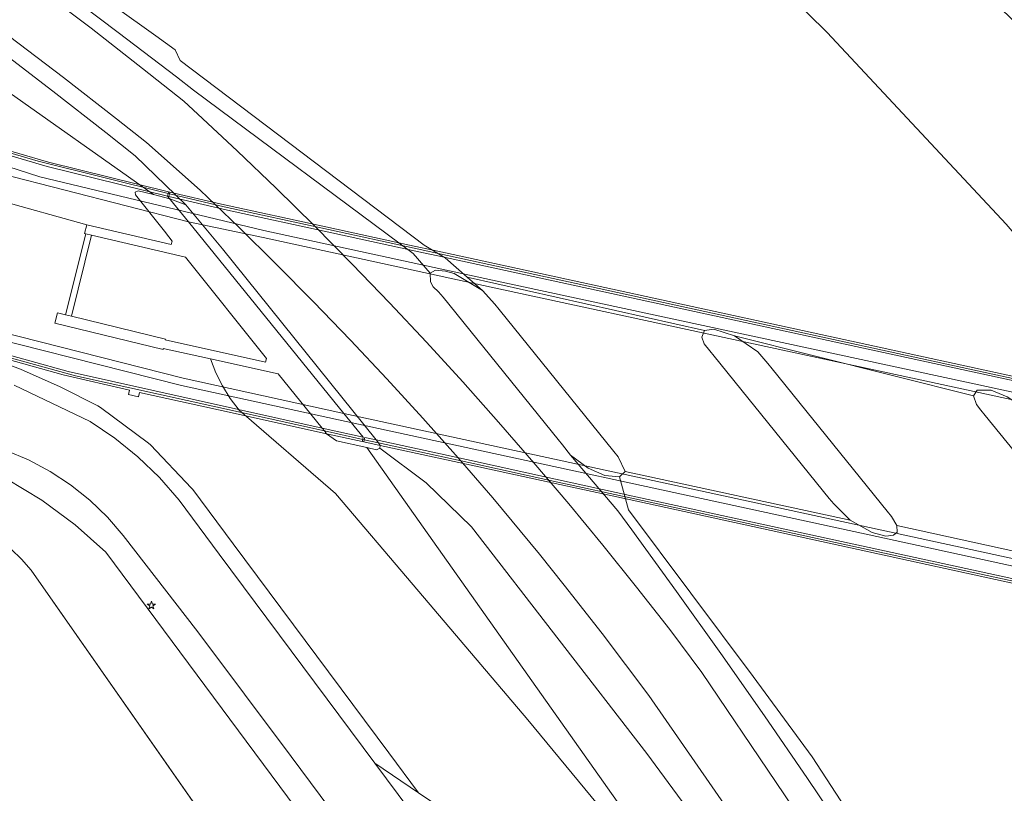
# Model space of a CAD drawing. Header units: metres. Extents: x 105376 to 107446, y 444190 to 447356.
# Tile 67 of 90: x 107118 to 107174, y 446240 to 446285. Entities that reach past the tile are written whole.
import ezdxf

# ---------------------------------------------------------------- set-up
doc = ezdxf.new("R2010")
doc.units = ezdxf.units.M
doc.header["$MEASUREMENT"] = 0
for name, color, linetype, lineweight in [('begroeid terreindeel kenmerkpunt', 3, 'Continuous', 0), ('onbegroeid terreindeel plus 2 vlak', 5, 'Continuous', 0), ('ondersteunend waterdeel vlak', 4, 'Continuous', 0), ('ondersteunend wegdeel vlak', 2, 'Continuous', 0), ('overbruggingsdeel plus 2 vlak', 5, 'Continuous', 0), ('overbruggingsdeel vlak', 4, 'Continuous', 0), ('s_lantaarnpaal_lichtmast', 7, 'Continuous', 0), ('scheiding lijn', 7, 'Continuous', 0), ('taludlijn', 5, 'Continuous', 0), ('waterdeel vlak', 4, 'Continuous', 0), ('wegdeel plus 2 vlak', 5, 'Continuous', 0), ('wegdeel vlak', 2, 'Continuous', 0), ('weginrichtingselement lijn', 5, 'Continuous', 0)]:
    doc.layers.add(name, color=color, linetype=linetype, lineweight=lineweight)

msp = doc.modelspace()

# ---------------------------------------------------------------- linework, layer by layer
at = {"layer": 'begroeid terreindeel kenmerkpunt', "flags": 128}
for points in [[(107096.845, 446346.429), (107119.49, 446330.602), (107131.259, 446321.108), (107148.363, 446308.219), (107149.026, 446307.663), (107165.51, 446293.831), (107166.809, 446292.596), (107187.882, 446272.564), (107194.399, 446266.368), (107177.157, 446270.122), (107174.538, 446273.147), (107164.263, 446284.157), (107158.694, 446289.644), (107135.997, 446308.624), (107127.707, 446314.768), (107125.596, 446316.145), (107121.765, 446318.5), (107120.744, 446319.095), (107105.93, 446330.374), (107071.596, 446353.921)], [(107096.845, 446346.429), (107119.49, 446330.602), (107131.259, 446321.108), (107148.363, 446308.219), (107149.026, 446307.663), (107165.51, 446293.831), (107166.809, 446292.596), (107187.882, 446272.564), (107194.399, 446266.368), (107177.157, 446270.122), (107174.538, 446273.147), (107164.263, 446284.157), (107158.694, 446289.644), (107135.997, 446308.624), (107127.707, 446314.768), (107125.596, 446316.145), (107121.765, 446318.5), (107120.744, 446319.095), (107105.93, 446330.374), (107071.596, 446353.921)], [(107174.741, 446220.329), (107173.854, 446221.839), (107172.634, 446223.969), (107169.876, 446228.424), (107157.061, 446247.38), (107155.226, 446249.848), (107153.322, 446252.283), (107151.387, 446254.694), (107149.421, 446257.08), (107147.424, 446259.44), (107145.397, 446261.774), (107143.34, 446264.081), (107141.253, 446266.362), (107139.137, 446268.615), (107136.991, 446270.841), (107134.818, 446273.039), (107132.616, 446275.208), (107130.386, 446277.349), (107128.128, 446279.461), (107127.317, 446280.206), (107124.951, 446282.088), (107121.993, 446284.394), (107119.012, 446286.667)], [(107174.741, 446220.329), (107173.854, 446221.839), (107172.634, 446223.969), (107169.876, 446228.424), (107157.061, 446247.38), (107155.226, 446249.848), (107153.322, 446252.283), (107151.387, 446254.694), (107149.421, 446257.08), (107147.424, 446259.44), (107145.397, 446261.774), (107143.34, 446264.081), (107141.253, 446266.362), (107139.137, 446268.615), (107136.991, 446270.841), (107134.818, 446273.039), (107132.616, 446275.208), (107130.386, 446277.349), (107128.128, 446279.461), (107127.317, 446280.206), (107124.951, 446282.088), (107121.993, 446284.394), (107119.012, 446286.667)], [(107120.196, 446286.693), (107123.555, 446284.162), (107126.889, 446281.6), (107127.868, 446280.838), (107140.484, 446271.45), (107141.457, 446270.319), (107141.475, 446269.835), (107141.639, 446269.535), (107141.952, 446269.261), (107142.204, 446268.949), (107148.811, 446260.767), (107149.061, 446260.458), (107149.515, 446259.863), (107152.24, 446256.669), (107153.041, 446255.582), (107155.615, 446252.045), (107158.157, 446248.484), (107160.666, 446244.9), (107163.142, 446241.294), (107165.585, 446237.664), (107169.179, 446233.043), (107172.811, 446227.178), (107176.765, 446220.022)], [(107120.196, 446286.693), (107123.555, 446284.162), (107126.889, 446281.6), (107127.868, 446280.838), (107140.484, 446271.45), (107141.457, 446270.319), (107141.475, 446269.835), (107141.639, 446269.535), (107141.952, 446269.261), (107142.204, 446268.949), (107148.811, 446260.767), (107149.061, 446260.458), (107149.515, 446259.863), (107152.24, 446256.669), (107153.041, 446255.582), (107155.615, 446252.045), (107158.157, 446248.484), (107160.666, 446244.9), (107163.142, 446241.294), (107165.585, 446237.664), (107169.179, 446233.043), (107172.811, 446227.178), (107176.765, 446220.022)], [(107117.395, 446254.476), (107118.001, 446253.902), (107118.545, 446253.269), (107144.515, 446216.119), (107148.335, 446211.425), (107138.905, 446202.219), (107137.852, 446204.003), (107134.592, 446209.248), (107132.38, 446211.977), (107127.338, 446218.536), (107121.413, 446226.015), (107116.778, 446230.507)], [(107117.395, 446254.476), (107118.001, 446253.902), (107118.545, 446253.269), (107144.515, 446216.119), (107148.335, 446211.425), (107138.905, 446202.219), (107137.852, 446204.003), (107134.592, 446209.248), (107132.38, 446211.977), (107127.338, 446218.536), (107121.413, 446226.015), (107116.778, 446230.507)]]:
    msp.add_lwpolyline(points, dxfattribs=at)
at = {"layer": 'onbegroeid terreindeel plus 2 vlak', "flags": 128}
for points in [[(107114.407, 446278.196), (107119.545, 446276.711), (107126.44, 446275.002), (107126.416, 446274.899), (107126.382, 446274.753), (107119.471, 446276.464), (107114.322, 446277.959)], [(107114.407, 446278.196), (107119.545, 446276.711), (107126.44, 446275.002), (107126.416, 446274.899), (107126.382, 446274.753), (107119.471, 446276.464), (107114.322, 446277.959)], [(107111.841, 446267.138), (107120.672, 446264.674), (107135.262, 446261.422), (107137.619, 446260.904), (107137.59, 446260.78), (107137.562, 446260.657), (107135.517, 446261.106), (107130.085, 446262.3), (107124.778, 446263.467), (107124.718, 446263.223), (107124.138, 446263.352), (107124.189, 446263.6), (107120.389, 446264.483), (107111.804, 446266.875)], [(107111.841, 446267.138), (107120.672, 446264.674), (107135.262, 446261.422), (107137.619, 446260.904), (107137.59, 446260.78), (107137.562, 446260.657), (107135.517, 446261.106), (107130.085, 446262.3), (107124.778, 446263.467), (107124.718, 446263.223), (107124.138, 446263.352), (107124.189, 446263.6), (107120.389, 446264.483), (107111.804, 446266.875)]]:
    msp.add_lwpolyline(points, dxfattribs=at)
for points in [[(107187.604, 446261.403), (107184.446, 446262.091), (107142.177, 446271.256), (107140.823, 446271.551), (107135.812, 446272.646), (107129.825, 446273.954), (107126.451, 446274.733), (107126.49, 446274.882), (107126.514, 446274.972), (107129.482, 446274.284), (107135.466, 446272.982), (107140.286, 446271.937), (107141.899, 446271.587), (107184.404, 446262.35), (107187.665, 446261.641), (107187.633, 446261.517)], [(107187.604, 446261.403), (107184.446, 446262.091), (107142.177, 446271.256), (107140.823, 446271.551), (107135.812, 446272.646), (107129.825, 446273.954), (107126.451, 446274.733), (107126.49, 446274.882), (107126.514, 446274.972), (107129.482, 446274.284), (107135.466, 446272.982), (107140.286, 446271.937), (107141.899, 446271.587), (107184.404, 446262.35), (107187.665, 446261.641), (107187.633, 446261.517)], [(107137.648, 446260.643), (107137.675, 446260.761), (107137.705, 446260.89), (107138.366, 446260.745), (107143.543, 446259.617), (107148.661, 446258.496), (107153.112, 446257.524), (107192.68, 446248.909), (107198.117, 446247.713), (107198.811, 446247.573), (107198.785, 446247.44), (107198.761, 446247.317), (107198.513, 446247.372), (107192.9, 446248.602), (107180.57, 446251.283), (107180.518, 446251.032), (107179.934, 446251.172), (107179.99, 446251.404), (107153.325, 446257.222), (107148.918, 446258.183), (107143.812, 446259.298), (107138.599, 446260.429)], [(107137.648, 446260.643), (107137.675, 446260.761), (107137.705, 446260.89), (107138.366, 446260.745), (107143.543, 446259.617), (107148.661, 446258.496), (107153.112, 446257.524), (107192.68, 446248.909), (107198.117, 446247.713), (107198.811, 446247.573), (107198.785, 446247.44), (107198.761, 446247.317), (107198.513, 446247.372), (107192.9, 446248.602), (107180.57, 446251.283), (107180.518, 446251.032), (107179.934, 446251.172), (107179.99, 446251.404), (107153.325, 446257.222), (107148.918, 446258.183), (107143.812, 446259.298), (107138.599, 446260.429)]]:
    msp.add_lwpolyline(points, close=True, dxfattribs=at)
at = {"layer": 'ondersteunend waterdeel vlak', "flags": 128}
for points in [[(107116.626, 446290.426), (107121.176, 446287.213), (107125.702, 446283.967), (107126.828, 446283.152), (107127.107, 446282.542), (107141.117, 446271.939), (107142.328, 446271.207), (107143.591, 446270.104), (107144.477, 446269.33), (107142.838, 446270.309), (107142.353, 446270.451), (107141.773, 446270.49), (107141.457, 446270.319), (107140.484, 446271.45), (107127.868, 446280.838), (107126.889, 446281.6), (107123.555, 446284.162), (107120.196, 446286.693), (107116.813, 446289.191)], [(107116.626, 446290.426), (107121.176, 446287.213), (107125.702, 446283.967), (107126.828, 446283.152), (107127.107, 446282.542), (107141.117, 446271.939), (107142.328, 446271.207), (107143.591, 446270.104), (107144.477, 446269.33), (107142.838, 446270.309), (107142.353, 446270.451), (107141.773, 446270.49), (107141.457, 446270.319), (107140.484, 446271.45), (107127.868, 446280.838), (107126.889, 446281.6), (107123.555, 446284.162), (107120.196, 446286.693), (107116.813, 446289.191)], [(107176.765, 446220.022), (107172.811, 446227.178), (107169.179, 446233.043), (107165.585, 446237.664), (107163.142, 446241.294), (107160.666, 446244.9), (107158.157, 446248.484), (107155.615, 446252.045), (107153.041, 446255.582), (107152.24, 446256.669), (107149.515, 446259.863), (107150.533, 446259.117), (107151.5, 446258.695), (107152.34, 446258.635), (107152.851, 446256.738), (107160.019, 446247.154), (107163.408, 446242.541), (107166.406, 446237.919), (107169.837, 446233.5), (107173.502, 446227.582), (107176.952, 446221.339)], [(107176.765, 446220.022), (107172.811, 446227.178), (107169.179, 446233.043), (107165.585, 446237.664), (107163.142, 446241.294), (107160.666, 446244.9), (107158.157, 446248.484), (107155.615, 446252.045), (107153.041, 446255.582), (107152.24, 446256.669), (107149.515, 446259.863), (107150.533, 446259.117), (107151.5, 446258.695), (107152.34, 446258.635), (107152.851, 446256.738), (107160.019, 446247.154), (107163.408, 446242.541), (107166.406, 446237.919), (107169.837, 446233.5), (107173.502, 446227.582), (107176.952, 446221.339)]]:
    msp.add_lwpolyline(points, dxfattribs=at)
at = {"layer": 'ondersteunend wegdeel vlak', "flags": 128}
for points in [[(107117.312, 446283.932), (107120.397, 446281.576), (107123.458, 446279.188), (107125.168, 446277.832), (107128.254, 446275.099), (107130.455, 446272.986), (107132.628, 446270.845), (107134.773, 446268.675), (107136.891, 446266.478), (107138.98, 446264.254), (107141.039, 446262.003), (107143.07, 446259.726), (107145.07, 446257.422), (107147.747, 446254.176), (107149.154, 446252.409), (107151.335, 446249.618), (107154.015, 446246.066), (107165.75, 446229.138)], [(107117.312, 446283.932), (107120.397, 446281.576), (107123.458, 446279.188), (107125.168, 446277.832), (107128.254, 446275.099), (107130.455, 446272.986), (107132.628, 446270.845), (107134.773, 446268.675), (107136.891, 446266.478), (107138.98, 446264.254), (107141.039, 446262.003), (107143.07, 446259.726), (107145.07, 446257.422), (107147.747, 446254.176), (107149.154, 446252.409), (107151.335, 446249.618), (107154.015, 446246.066), (107165.75, 446229.138)], [(107116.709, 446283.134), (107119.786, 446280.784), (107122.84, 446278.402), (107124.525, 446277.065), (107127.438, 446274.25), (107126.514, 446274.591), (107125.568, 446274.838), (107116.625, 446281.157)], [(107116.709, 446283.134), (107119.786, 446280.784), (107122.84, 446278.402), (107124.525, 446277.065), (107127.438, 446274.25), (107126.514, 446274.591), (107125.568, 446274.838), (107116.625, 446281.157)], [(107160.411, 446233.878), (107153.902, 446242.729), (107143.845, 446255.757), (107141.227, 446258.289), (107138.572, 446260.272), (107138.599, 446260.429), (107138.498, 446260.582), (107138.366, 446260.745), (107136.392, 446263.203), (107129.541, 446271.728), (107127.438, 446274.25), (107124.525, 446277.065), (107122.84, 446278.402), (107119.786, 446280.784), (107116.709, 446283.134)], [(107160.411, 446233.878), (107153.902, 446242.729), (107143.845, 446255.757), (107141.227, 446258.289), (107138.572, 446260.272), (107138.599, 446260.429), (107138.498, 446260.582), (107138.366, 446260.745), (107136.392, 446263.203), (107129.541, 446271.728), (107127.438, 446274.25), (107124.525, 446277.065), (107122.84, 446278.402), (107119.786, 446280.784), (107116.709, 446283.134)], [(107116.625, 446281.157), (107125.568, 446274.838), (107124.704, 446275.064), (107124.521, 446274.978), (107124.542, 446274.831), (107126.201, 446272.741), (107126.451, 446272.415), (107126.638, 446272.172), (107126.593, 446271.977), (107121.744, 446273.098), (107116.653, 446274.517)], [(107116.625, 446281.157), (107125.568, 446274.838), (107124.704, 446275.064), (107124.521, 446274.978), (107124.542, 446274.831), (107126.201, 446272.741), (107126.451, 446272.415), (107126.638, 446272.172), (107126.593, 446271.977), (107121.744, 446273.098), (107116.653, 446274.517)], [(107116.653, 446274.517), (107121.744, 446273.098), (107121.62, 446272.606), (107121.689, 446272.592), (107120.519, 446267.937), (107120.055, 446268.05), (107119.911, 446267.46), (107126.124, 446265.945), (107126.136, 446265.994), (107128.855, 446265.397), (107129.157, 446264.606), (107129.535, 446263.849), (107129.986, 446263.132), (107130.504, 446262.463), (107136.02, 446257.665), (107140.492, 446252.414), (107147.069, 446244.662), (107155.802, 446234.094)], [(107116.653, 446274.517), (107121.744, 446273.098), (107121.62, 446272.606), (107121.689, 446272.592), (107120.519, 446267.937), (107120.055, 446268.05), (107119.911, 446267.46), (107126.124, 446265.945), (107126.136, 446265.994), (107128.855, 446265.397), (107129.157, 446264.606), (107129.535, 446263.849), (107129.986, 446263.132), (107130.504, 446262.463), (107136.02, 446257.665), (107140.492, 446252.414), (107147.069, 446244.662), (107155.802, 446234.094)], [(107107.591, 446268.656), (107117.943, 446264.817), (107120.214, 446263.799), (107122.373, 446262.704), (107122.538, 446262.605), (107125.281, 446260.57), (107125.409, 446260.457), (107127.765, 446257.984), (107127.843, 446257.891), (107130.159, 446254.777), (107139.084, 446242.77), (107140.798, 446240.471), (107138.282, 446242.173), (107129.356, 446254.18), (107127.041, 446257.294), (107125.916, 446258.581), (107124.685, 446259.767), (107123.357, 446260.843), (107121.942, 446261.802), (107117.575, 446263.887)], [(107107.591, 446268.656), (107117.943, 446264.817), (107120.214, 446263.799), (107122.373, 446262.704), (107122.538, 446262.605), (107125.281, 446260.57), (107125.409, 446260.457), (107127.765, 446257.984), (107127.843, 446257.891), (107130.159, 446254.777), (107139.084, 446242.77), (107140.798, 446240.471), (107138.282, 446242.173), (107129.356, 446254.18), (107127.041, 446257.294), (107125.916, 446258.581), (107124.685, 446259.767), (107123.357, 446260.843), (107121.942, 446261.802), (107117.575, 446263.887)], [(107142.244, 446239.493), (107140.798, 446240.471), (107139.084, 446242.77), (107130.159, 446254.777), (107127.843, 446257.891), (107127.765, 446257.984), (107125.409, 446260.457), (107125.281, 446260.57), (107122.538, 446262.605), (107122.373, 446262.704), (107120.214, 446263.799), (107117.943, 446264.817), (107107.591, 446268.656)], [(107142.244, 446239.493), (107140.798, 446240.471), (107139.084, 446242.77), (107130.159, 446254.777), (107127.843, 446257.891), (107127.765, 446257.984), (107125.409, 446260.457), (107125.281, 446260.57), (107122.538, 446262.605), (107122.373, 446262.704), (107120.214, 446263.799), (107117.943, 446264.817), (107107.591, 446268.656)], [(107155.802, 446234.094), (107147.069, 446244.662), (107140.492, 446252.414), (107136.02, 446257.665), (107130.504, 446262.463), (107129.986, 446263.132), (107129.535, 446263.849), (107129.157, 446264.606), (107128.855, 446265.397), (107132.726, 446264.548), (107135.262, 446261.422), (107135.391, 446261.262), (107135.517, 446261.106), (107136.094, 446260.691), (107137.829, 446260.308), (107138.388, 446260.185), (107138.572, 446260.272), (107141.227, 446258.289), (107143.845, 446255.757), (107153.902, 446242.729), (107160.411, 446233.878)], [(107155.802, 446234.094), (107147.069, 446244.662), (107140.492, 446252.414), (107136.02, 446257.665), (107130.504, 446262.463), (107129.986, 446263.132), (107129.535, 446263.849), (107129.157, 446264.606), (107128.855, 446265.397), (107132.726, 446264.548), (107135.262, 446261.422), (107135.391, 446261.262), (107135.517, 446261.106), (107136.094, 446260.691), (107137.829, 446260.308), (107138.388, 446260.185), (107138.572, 446260.272), (107141.227, 446258.289), (107143.845, 446255.757), (107153.902, 446242.729), (107160.411, 446233.878)], [(107117.105, 446260.142), (107118.401, 446259.598), (107119.641, 446258.937), (107120.814, 446258.165), (107121.912, 446257.287), (107122.924, 446256.313), (107123.842, 446255.249), (107128.128, 446249.726), (107133.486, 446242.559), (107140.646, 446232.936)], [(107117.105, 446260.142), (107118.401, 446259.598), (107119.641, 446258.937), (107120.814, 446258.165), (107121.912, 446257.287), (107122.924, 446256.313), (107123.842, 446255.249), (107128.128, 446249.726), (107133.486, 446242.559), (107140.646, 446232.936)], [(107117.141, 446258.518), (107119.166, 446257.286), (107121.071, 446255.876), (107122.842, 446254.3), (107133.778, 446239.573), (107143.311, 446227.265), (107151.544, 446216.635), (107152.534, 446215.524), (107148.335, 446211.425), (107144.515, 446216.119), (107118.545, 446253.269), (107118.001, 446253.902), (107117.395, 446254.476)], [(107117.141, 446258.518), (107119.166, 446257.286), (107121.071, 446255.876), (107122.842, 446254.3), (107133.778, 446239.573), (107143.311, 446227.265), (107151.544, 446216.635), (107152.534, 446215.524), (107148.335, 446211.425), (107144.515, 446216.119), (107118.545, 446253.269), (107118.001, 446253.902), (107117.395, 446254.476)], [(107173.652, 446208.142), (107172.887, 446208.559), (107172.085, 446208.897), (107171.252, 446209.153), (107170.398, 446209.325), (107169.531, 446209.41), (107167.49, 446209.419), (107165.457, 446209.604), (107163.447, 446209.963), (107161.476, 446210.494), (107159.806, 446210.959), (107158.189, 446211.583), (107156.639, 446212.359), (107155.171, 446213.28), (107153.799, 446214.339), (107152.534, 446215.524), (107151.544, 446216.635), (107143.311, 446227.265), (107133.778, 446239.573), (107122.842, 446254.3), (107121.071, 446255.876), (107119.166, 446257.286), (107117.141, 446258.518)], [(107173.652, 446208.142), (107172.887, 446208.559), (107172.085, 446208.897), (107171.252, 446209.153), (107170.398, 446209.325), (107169.531, 446209.41), (107167.49, 446209.419), (107165.457, 446209.604), (107163.447, 446209.963), (107161.476, 446210.494), (107159.806, 446210.959), (107158.189, 446211.583), (107156.639, 446212.359), (107155.171, 446213.28), (107153.799, 446214.339), (107152.534, 446215.524), (107151.544, 446216.635), (107143.311, 446227.265), (107133.778, 446239.573), (107122.842, 446254.3), (107121.071, 446255.876), (107119.166, 446257.286), (107117.141, 446258.518)], [(107146.995, 446230.484), (107138.282, 446242.173), (107140.798, 446240.471), (107142.244, 446239.493)], [(107146.995, 446230.484), (107138.282, 446242.173), (107140.798, 446240.471), (107142.244, 446239.493)]]:
    msp.add_lwpolyline(points, dxfattribs=at)
msp.add_lwpolyline([(107126.254, 446266.49), (107126.266, 446266.539), (107120.86, 446267.857), (107122.011, 446272.512), (107127.41, 446271.254), (107132.058, 446265.415), (107132.015, 446265.22)], close=True, dxfattribs=at)
msp.add_lwpolyline([(107126.254, 446266.49), (107126.266, 446266.539), (107120.86, 446267.857), (107122.011, 446272.512), (107127.41, 446271.254), (107132.058, 446265.415), (107132.015, 446265.22)], close=True, dxfattribs=at)
at = {"layer": 'overbruggingsdeel plus 2 vlak', "flags": 128}
for points in [[(107114.407, 446278.196), (107119.545, 446276.711), (107126.44, 446275.002), (107126.514, 446274.972), (107129.482, 446274.284), (107135.466, 446272.982), (107140.286, 446271.937), (107141.899, 446271.587), (107184.404, 446262.35), (107187.665, 446261.641), (107187.744, 446261.622), (107190.196, 446261.088), (107215.805, 446255.504)], [(107114.407, 446278.196), (107119.545, 446276.711), (107126.44, 446275.002), (107126.514, 446274.972), (107129.482, 446274.284), (107135.466, 446272.982), (107140.286, 446271.937), (107141.899, 446271.587), (107184.404, 446262.35), (107187.665, 446261.641), (107187.744, 446261.622), (107190.196, 446261.088), (107215.805, 446255.504)], [(107227.535, 446241.025), (107201.237, 446246.79), (107198.841, 446247.311), (107198.761, 446247.317), (107198.513, 446247.372), (107192.9, 446248.602), (107180.57, 446251.283), (107180.518, 446251.032), (107179.934, 446251.172), (107179.99, 446251.404), (107153.325, 446257.222), (107148.918, 446258.183), (107143.812, 446259.298), (107138.599, 446260.429), (107137.648, 446260.643), (107137.562, 446260.657), (107135.517, 446261.106), (107130.085, 446262.3), (107124.778, 446263.467), (107124.718, 446263.223), (107124.138, 446263.352), (107124.189, 446263.6), (107120.389, 446264.483), (107111.804, 446266.875)], [(107227.535, 446241.025), (107201.237, 446246.79), (107198.841, 446247.311), (107198.761, 446247.317), (107198.513, 446247.372), (107192.9, 446248.602), (107180.57, 446251.283), (107180.518, 446251.032), (107179.934, 446251.172), (107179.99, 446251.404), (107153.325, 446257.222), (107148.918, 446258.183), (107143.812, 446259.298), (107138.599, 446260.429), (107137.648, 446260.643), (107137.562, 446260.657), (107135.517, 446261.106), (107130.085, 446262.3), (107124.778, 446263.467), (107124.718, 446263.223), (107124.138, 446263.352), (107124.189, 446263.6), (107120.389, 446264.483), (107111.804, 446266.875)]]:
    msp.add_lwpolyline(points, dxfattribs=at)
at = {"layer": 'overbruggingsdeel vlak', "flags": 128}
for points in [[(107135.517, 446261.106), (107135.391, 446261.262), (107135.262, 446261.422), (107132.726, 446264.548), (107128.855, 446265.397), (107126.136, 446265.994), (107126.124, 446265.945), (107119.911, 446267.46), (107120.055, 446268.05), (107120.519, 446267.937), (107120.86, 446267.857), (107126.266, 446266.539), (107126.254, 446266.49), (107132.015, 446265.22), (107132.058, 446265.415), (107127.41, 446271.254), (107122.011, 446272.512), (107121.689, 446272.592), (107121.62, 446272.606), (107121.744, 446273.098), (107126.593, 446271.977), (107126.638, 446272.172), (107126.451, 446272.415), (107126.201, 446272.741), (107124.542, 446274.831), (107124.521, 446274.978), (107124.704, 446275.064), (107125.568, 446274.838), (107126.514, 446274.591), (107127.438, 446274.25), (107129.541, 446271.728), (107136.392, 446263.203), (107138.366, 446260.745), (107138.498, 446260.582), (107138.599, 446260.429), (107138.572, 446260.272), (107138.388, 446260.185), (107137.829, 446260.308), (107136.094, 446260.691)], [(107135.517, 446261.106), (107135.391, 446261.262), (107135.262, 446261.422), (107132.726, 446264.548), (107128.855, 446265.397), (107126.136, 446265.994), (107126.124, 446265.945), (107119.911, 446267.46), (107120.055, 446268.05), (107120.519, 446267.937), (107120.86, 446267.857), (107126.266, 446266.539), (107126.254, 446266.49), (107132.015, 446265.22), (107132.058, 446265.415), (107127.41, 446271.254), (107122.011, 446272.512), (107121.689, 446272.592), (107121.62, 446272.606), (107121.744, 446273.098), (107126.593, 446271.977), (107126.638, 446272.172), (107126.451, 446272.415), (107126.201, 446272.741), (107124.542, 446274.831), (107124.521, 446274.978), (107124.704, 446275.064), (107125.568, 446274.838), (107126.514, 446274.591), (107127.438, 446274.25), (107129.541, 446271.728), (107136.392, 446263.203), (107138.366, 446260.745), (107138.498, 446260.582), (107138.599, 446260.429), (107138.572, 446260.272), (107138.388, 446260.185), (107137.829, 446260.308), (107136.094, 446260.691)], [(107121.689, 446272.592), (107122.011, 446272.512), (107120.86, 446267.857), (107120.519, 446267.937)], [(107121.689, 446272.592), (107122.011, 446272.512), (107120.86, 446267.857), (107120.519, 446267.937)], [(107144.477, 446269.33), (107145.181, 446268.554), (107145.432, 446268.242), (107152.006, 446260.081), (107152.257, 446259.77), (107152.656, 446258.938), (107152.34, 446258.635), (107151.5, 446258.695), (107150.533, 446259.117), (107149.515, 446259.863), (107149.061, 446260.458), (107148.811, 446260.767), (107142.204, 446268.949), (107141.952, 446269.261), (107141.639, 446269.535), (107141.475, 446269.835), (107141.457, 446270.319), (107141.773, 446270.49), (107142.353, 446270.451), (107142.838, 446270.309)], [(107144.477, 446269.33), (107145.181, 446268.554), (107145.432, 446268.242), (107152.006, 446260.081), (107152.257, 446259.77), (107152.656, 446258.938), (107152.34, 446258.635), (107151.5, 446258.695), (107150.533, 446259.117), (107149.515, 446259.863), (107149.061, 446260.458), (107148.811, 446260.767), (107142.204, 446268.949), (107141.952, 446269.261), (107141.639, 446269.535), (107141.475, 446269.835), (107141.457, 446270.319), (107141.773, 446270.49), (107142.353, 446270.451), (107142.838, 446270.309)], [(107167.704, 446256.655), (107167.957, 446256.342), (107168.27, 446255.837), (107168.283, 446255.452), (107168.079, 446255.27), (107167.625, 446255.226), (107166.841, 446255.435), (107165.583, 446256.135), (107164.64, 446257.067), (107164.387, 446257.379), (107157.771, 446265.552), (107157.52, 446265.862), (107157.208, 446266.273), (107157.076, 446266.657), (107157.221, 446267.027), (107157.747, 446267.115), (107158.945, 446266.722), (107160.288, 446265.811), (107160.86, 446265.134), (107161.11, 446264.824)], [(107167.704, 446256.655), (107167.957, 446256.342), (107168.27, 446255.837), (107168.283, 446255.452), (107168.079, 446255.27), (107167.625, 446255.226), (107166.841, 446255.435), (107165.583, 446256.135), (107164.64, 446257.067), (107164.387, 446257.379), (107157.771, 446265.552), (107157.52, 446265.862), (107157.208, 446266.273), (107157.076, 446266.657), (107157.221, 446267.027), (107157.747, 446267.115), (107158.945, 446266.722), (107160.288, 446265.811), (107160.86, 446265.134), (107161.11, 446264.824)], [(107176.663, 446261.424), (107183.352, 446253.236), (107183.612, 446252.924), (107183.956, 446252.17), (107183.868, 446251.94), (107183.612, 446251.824), (107182.9, 446251.886), (107181.982, 446252.252), (107180.752, 446253.098), (107180.254, 446253.655), (107180.002, 446253.966), (107173.341, 446262.151), (107173.087, 446262.463), (107172.844, 446262.777), (107172.676, 446263.283), (107172.879, 446263.612), (107173.682, 446263.597), (107174.603, 446263.227), (107175.225, 446262.815), (107175.636, 446262.543), (107176.408, 446261.736)], [(107176.663, 446261.424), (107183.352, 446253.236), (107183.612, 446252.924), (107183.956, 446252.17), (107183.868, 446251.94), (107183.612, 446251.824), (107182.9, 446251.886), (107181.982, 446252.252), (107180.752, 446253.098), (107180.254, 446253.655), (107180.002, 446253.966), (107173.341, 446262.151), (107173.087, 446262.463), (107172.844, 446262.777), (107172.676, 446263.283), (107172.879, 446263.612), (107173.682, 446263.597), (107174.603, 446263.227), (107175.225, 446262.815), (107175.636, 446262.543), (107176.408, 446261.736)]]:
    msp.add_lwpolyline(points, close=True, dxfattribs=at)
at = {"layer": 's_lantaarnpaal_lichtmast', "color": 7, "linetype": 'Continuous', "lineweight": 0, "flags": 128}
msp.add_lwpolyline([(107125.399, 446251.314), (107125.217, 446251.314), (107125.364, 446251.207), (107125.308, 446251.035), (107125.455, 446251.141), (107125.602, 446251.035), (107125.546, 446251.207), (107125.693, 446251.314), (107125.511, 446251.314), (107125.455, 446251.487)], close=True, dxfattribs=at)
at = {"layer": 'scheiding lijn'}
msp.add_line((107152.851, 446256.738), (107152.34, 446258.635), dxfattribs=at)
at = {"layer": 'scheiding lijn', "flags": 128}
for points in [[(107083.846, 446313.767), (107102.841, 446299.869), (107107.458, 446296.754), (107112.054, 446293.607), (107116.626, 446290.426), (107121.176, 446287.213), (107125.702, 446283.967), (107126.828, 446283.152), (107127.107, 446282.542)], [(107166.406, 446237.919), (107163.408, 446242.541), (107160.019, 446247.154), (107152.851, 446256.738)]]:
    msp.add_lwpolyline(points, dxfattribs=at)
at = {"layer": 'taludlijn'}
for p, q in [((107164.916, 446221.992), (107137.829, 446260.308)), ((107144.515, 446216.119), (107118.545, 446253.269))]:
    msp.add_line(p, q, dxfattribs=at)
at = {"layer": 'taludlijn', "flags": 128}
msp.add_lwpolyline([(107118.545, 446253.269), (107118.001, 446253.902), (107117.395, 446254.476), (107116.733, 446254.985), (107116.024, 446255.424), (107115.273, 446255.789)], dxfattribs=at)
at = {"layer": 'waterdeel vlak', "flags": 128}
for points in [[(107158.694, 446289.644), (107164.263, 446284.157), (107174.538, 446273.147), (107177.157, 446270.122), (107179.986, 446266.856), (107182.293, 446264.173), (107183.126, 446262.567), (107184.093, 446260.702), (107175.225, 446262.815), (107174.603, 446263.227), (107173.682, 446263.597), (107172.879, 446263.612), (107172.676, 446263.283), (107158.945, 446266.722), (107157.747, 446267.115), (107157.221, 446267.027), (107143.591, 446270.104), (107142.328, 446271.207), (107141.117, 446271.939), (107127.107, 446282.542), (107126.828, 446283.152), (107125.702, 446283.967), (107121.176, 446287.213)], [(107176.952, 446221.339), (107173.502, 446227.582), (107169.837, 446233.5), (107166.406, 446237.919), (107163.408, 446242.541), (107160.019, 446247.154), (107152.851, 446256.738), (107152.34, 446258.635), (107152.656, 446258.938), (107165.583, 446256.135), (107166.841, 446255.435), (107167.625, 446255.226), (107168.079, 446255.27), (107168.283, 446255.452), (107168.27, 446255.837), (107180.752, 446253.098)], [(107176.952, 446221.339), (107173.502, 446227.582), (107169.837, 446233.5), (107166.406, 446237.919), (107163.408, 446242.541), (107160.019, 446247.154), (107152.851, 446256.738), (107152.34, 446258.635), (107152.656, 446258.938), (107165.583, 446256.135), (107166.841, 446255.435), (107167.625, 446255.226), (107168.079, 446255.27), (107168.283, 446255.452), (107168.27, 446255.837), (107180.752, 446253.098)]]:
    msp.add_lwpolyline(points, dxfattribs=at)
for points in [[(107145.181, 446268.554), (107144.477, 446269.33), (107143.591, 446270.104), (107157.221, 446267.027), (107157.076, 446266.657), (107157.208, 446266.273), (107157.52, 446265.862), (107157.771, 446265.552), (107164.387, 446257.379), (107164.64, 446257.067), (107165.583, 446256.135), (107152.656, 446258.938), (107152.257, 446259.77), (107152.006, 446260.081), (107145.432, 446268.242)], [(107145.181, 446268.554), (107144.477, 446269.33), (107143.591, 446270.104), (107157.221, 446267.027), (107157.076, 446266.657), (107157.208, 446266.273), (107157.52, 446265.862), (107157.771, 446265.552), (107164.387, 446257.379), (107164.64, 446257.067), (107165.583, 446256.135), (107152.656, 446258.938), (107152.257, 446259.77), (107152.006, 446260.081), (107145.432, 446268.242)], [(107161.11, 446264.824), (107160.86, 446265.134), (107160.288, 446265.811), (107158.945, 446266.722), (107172.676, 446263.283), (107172.844, 446262.777), (107173.087, 446262.463), (107173.341, 446262.151), (107180.002, 446253.966), (107180.254, 446253.655), (107180.752, 446253.098), (107168.27, 446255.837), (107167.957, 446256.342), (107167.704, 446256.655)], [(107161.11, 446264.824), (107160.86, 446265.134), (107160.288, 446265.811), (107158.945, 446266.722), (107172.676, 446263.283), (107172.844, 446262.777), (107173.087, 446262.463), (107173.341, 446262.151), (107180.002, 446253.966), (107180.254, 446253.655), (107180.752, 446253.098), (107168.27, 446255.837), (107167.957, 446256.342), (107167.704, 446256.655)]]:
    msp.add_lwpolyline(points, close=True, dxfattribs=at)
at = {"layer": 'wegdeel plus 2 vlak', "flags": 128}
for points in [[(107126.382, 446274.753), (107127.583, 446273.273), (107116.842, 446276.037), (107106.307, 446279.501), (107093.981, 446284.643), (107082.142, 446290.825), (107072.444, 446296.769), (107063.231, 446303.439), (107061.508, 446304.787), (107060.995, 446305.189), (107061.673, 446306.052), (107062.189, 446305.658), (107066.957, 446301.957), (107072.913, 446297.821), (107078.071, 446294.542), (107086.998, 446289.434), (107089.679, 446288.017), (107093.094, 446286.342), (107100.998, 446282.784), (107105.997, 446280.825), (107114.322, 446277.959), (107119.471, 446276.464)], [(107126.382, 446274.753), (107127.583, 446273.273), (107116.842, 446276.037), (107106.307, 446279.501), (107093.981, 446284.643), (107082.142, 446290.825), (107072.444, 446296.769), (107063.231, 446303.439), (107061.508, 446304.787), (107060.995, 446305.189), (107061.673, 446306.052), (107062.189, 446305.658), (107066.957, 446301.957), (107072.913, 446297.821), (107078.071, 446294.542), (107086.998, 446289.434), (107089.679, 446288.017), (107093.094, 446286.342), (107100.998, 446282.784), (107105.997, 446280.825), (107114.322, 446277.959), (107119.471, 446276.464)], [(107060.297, 446304.301), (107060.995, 446305.189), (107061.508, 446304.787), (107063.231, 446303.439), (107072.444, 446296.769), (107082.142, 446290.825), (107093.981, 446284.643), (107106.307, 446279.501), (107116.842, 446276.037), (107127.583, 446273.273), (107136.511, 446262.27), (107127.277, 446264.303), (107113.095, 446267.896), (107099.284, 446272.724), (107085.93, 446278.753), (107073.111, 446285.85), (107059.836, 446294.845), (107055.506, 446298.202), (107056.218, 446299.108)], [(107060.297, 446304.301), (107060.995, 446305.189), (107061.508, 446304.787), (107063.231, 446303.439), (107072.444, 446296.769), (107082.142, 446290.825), (107093.981, 446284.643), (107106.307, 446279.501), (107116.842, 446276.037), (107127.583, 446273.273), (107136.511, 446262.27), (107127.277, 446264.303), (107113.095, 446267.896), (107099.284, 446272.724), (107085.93, 446278.753), (107073.111, 446285.85), (107059.836, 446294.845), (107055.506, 446298.202), (107056.218, 446299.108)], [(107054.827, 446297.338), (107055.506, 446298.202), (107059.836, 446294.845), (107073.111, 446285.85), (107085.93, 446278.753), (107099.284, 446272.724), (107113.095, 446267.896), (107127.277, 446264.303), (107136.511, 446262.27), (107137.619, 446260.904), (107135.262, 446261.422), (107120.672, 446264.674), (107111.841, 446267.138), (107107.37, 446268.58), (107103.356, 446270.004), (107096.801, 446272.545), (107091.21, 446274.982), (107083.348, 446278.83), (107080.98, 446280.105), (107078.67, 446281.349), (107070.657, 446286.068), (107064.638, 446290.022), (107059.696, 446293.559), (107055.322, 446296.941)], [(107054.827, 446297.338), (107055.506, 446298.202), (107059.836, 446294.845), (107073.111, 446285.85), (107085.93, 446278.753), (107099.284, 446272.724), (107113.095, 446267.896), (107127.277, 446264.303), (107136.511, 446262.27), (107137.619, 446260.904), (107135.262, 446261.422), (107120.672, 446264.674), (107111.841, 446267.138), (107107.37, 446268.58), (107103.356, 446270.004), (107096.801, 446272.545), (107091.21, 446274.982), (107083.348, 446278.83), (107080.98, 446280.105), (107078.67, 446281.349), (107070.657, 446286.068), (107064.638, 446290.022), (107059.696, 446293.559), (107055.322, 446296.941)], [(107126.44, 446275.002), (107126.514, 446274.972), (107126.49, 446274.882), (107126.451, 446274.733), (107129.825, 446273.954), (107135.812, 446272.646), (107140.823, 446271.551), (107142.177, 446271.256), (107184.446, 446262.091), (107187.604, 446261.403), (107188.685, 446260.069), (107172.261, 446263.619), (107144.968, 446269.526), (107131.873, 446272.376), (107127.583, 446273.273), (107126.382, 446274.753), (107126.416, 446274.899)], [(107126.44, 446275.002), (107126.514, 446274.972), (107126.49, 446274.882), (107126.451, 446274.733), (107129.825, 446273.954), (107135.812, 446272.646), (107140.823, 446271.551), (107142.177, 446271.256), (107184.446, 446262.091), (107187.604, 446261.403), (107188.685, 446260.069), (107172.261, 446263.619), (107144.968, 446269.526), (107131.873, 446272.376), (107127.583, 446273.273), (107126.382, 446274.753), (107126.416, 446274.899)], [(107136.511, 446262.27), (107127.583, 446273.273), (107131.873, 446272.376), (107144.968, 446269.526), (107172.261, 446263.619), (107188.685, 446260.069), (107197.658, 446248.995), (107192.623, 446250.084), (107166.262, 446255.811), (107137.041, 446262.153)], [(107136.511, 446262.27), (107127.583, 446273.273), (107131.873, 446272.376), (107144.968, 446269.526), (107172.261, 446263.619), (107188.685, 446260.069), (107197.658, 446248.995), (107192.623, 446250.084), (107166.262, 446255.811), (107137.041, 446262.153)], [(107137.619, 446260.904), (107136.511, 446262.27), (107137.041, 446262.153), (107166.262, 446255.811), (107192.623, 446250.084), (107197.658, 446248.995), (107198.811, 446247.573), (107198.117, 446247.713), (107192.68, 446248.909), (107153.112, 446257.524), (107148.661, 446258.496), (107143.543, 446259.617), (107138.366, 446260.745), (107137.705, 446260.89), (107137.675, 446260.761), (107137.648, 446260.643), (107137.562, 446260.657), (107137.59, 446260.78)], [(107137.619, 446260.904), (107136.511, 446262.27), (107137.041, 446262.153), (107166.262, 446255.811), (107192.623, 446250.084), (107197.658, 446248.995), (107198.811, 446247.573), (107198.117, 446247.713), (107192.68, 446248.909), (107153.112, 446257.524), (107148.661, 446258.496), (107143.543, 446259.617), (107138.366, 446260.745), (107137.705, 446260.89), (107137.675, 446260.761), (107137.648, 446260.643), (107137.562, 446260.657), (107137.59, 446260.78)]]:
    msp.add_lwpolyline(points, close=True, dxfattribs=at)
at = {"layer": 'wegdeel vlak', "flags": 128}
for points in [[(107119.012, 446286.667), (107121.993, 446284.394), (107124.951, 446282.088), (107127.317, 446280.206), (107128.128, 446279.461), (107130.386, 446277.349), (107132.616, 446275.208), (107134.818, 446273.039), (107136.991, 446270.841), (107139.137, 446268.615), (107141.253, 446266.362), (107143.34, 446264.081), (107145.397, 446261.774), (107147.424, 446259.44), (107149.421, 446257.08), (107151.387, 446254.694), (107153.322, 446252.283), (107155.226, 446249.848), (107157.061, 446247.38), (107169.876, 446228.424)], [(107119.012, 446286.667), (107121.993, 446284.394), (107124.951, 446282.088), (107127.317, 446280.206), (107128.128, 446279.461), (107130.386, 446277.349), (107132.616, 446275.208), (107134.818, 446273.039), (107136.991, 446270.841), (107139.137, 446268.615), (107141.253, 446266.362), (107143.34, 446264.081), (107145.397, 446261.774), (107147.424, 446259.44), (107149.421, 446257.08), (107151.387, 446254.694), (107153.322, 446252.283), (107155.226, 446249.848), (107157.061, 446247.38), (107169.876, 446228.424)], [(107165.75, 446229.138), (107154.015, 446246.066), (107151.335, 446249.618), (107149.154, 446252.409), (107147.747, 446254.176), (107145.07, 446257.422), (107143.07, 446259.726), (107141.039, 446262.003), (107138.98, 446264.254), (107136.891, 446266.478), (107134.773, 446268.675), (107132.628, 446270.845), (107130.455, 446272.986), (107128.254, 446275.099), (107125.168, 446277.832), (107123.458, 446279.188), (107120.397, 446281.576), (107117.312, 446283.932)], [(107165.75, 446229.138), (107154.015, 446246.066), (107151.335, 446249.618), (107149.154, 446252.409), (107147.747, 446254.176), (107145.07, 446257.422), (107143.07, 446259.726), (107141.039, 446262.003), (107138.98, 446264.254), (107136.891, 446266.478), (107134.773, 446268.675), (107132.628, 446270.845), (107130.455, 446272.986), (107128.254, 446275.099), (107125.168, 446277.832), (107123.458, 446279.188), (107120.397, 446281.576), (107117.312, 446283.932)], [(107117.575, 446263.887), (107121.942, 446261.802), (107123.357, 446260.843), (107124.685, 446259.767), (107125.916, 446258.581), (107127.041, 446257.294), (107129.356, 446254.18), (107138.282, 446242.173), (107146.995, 446230.484)], [(107117.575, 446263.887), (107121.942, 446261.802), (107123.357, 446260.843), (107124.685, 446259.767), (107125.916, 446258.581), (107127.041, 446257.294), (107129.356, 446254.18), (107138.282, 446242.173), (107146.995, 446230.484)], [(107140.646, 446232.936), (107133.486, 446242.559), (107128.128, 446249.726), (107123.842, 446255.249), (107122.924, 446256.313), (107121.912, 446257.287), (107120.814, 446258.165), (107119.641, 446258.937), (107118.401, 446259.598), (107117.105, 446260.142)], [(107140.646, 446232.936), (107133.486, 446242.559), (107128.128, 446249.726), (107123.842, 446255.249), (107122.924, 446256.313), (107121.912, 446257.287), (107120.814, 446258.165), (107119.641, 446258.937), (107118.401, 446259.598), (107117.105, 446260.142)]]:
    msp.add_lwpolyline(points, dxfattribs=at)
at = {"layer": 'weginrichtingselement lijn', "flags": 128}
for points in [[(107215.771, 446255.378), (107190.123, 446260.975), (107187.711, 446261.5), (107187.633, 446261.517), (107184.426, 446262.215), (107142.029, 446271.432), (107140.538, 446271.757), (107135.622, 446272.827), (107129.636, 446274.136), (107126.49, 446274.882), (107126.416, 446274.899), (107118.943, 446276.752), (107113.729, 446278.293), (107105.615, 446281.119), (107100.187, 446283.276), (107095.446, 446285.385), (107089.748, 446288.146), (107087.05, 446289.547), (107080.793, 446293.067), (107074.399, 446296.994), (107066.504, 446302.472), (107062.269, 446305.76)], [(107277.23, 446241.087), (107268.62, 446242.921), (107247.939, 446247.455), (107223.217, 446252.942), (107197.174, 446258.661), (107172.268, 446264.06), (107145.04, 446269.928), (107131.904, 446272.787), (107119.039, 446275.857), (107106.451, 446279.917), (107094.181, 446285.034), (107082.402, 446291.198), (107072.771, 446297.095), (107063.608, 446303.697), (107061.764, 446305.114), (107061.263, 446305.53)], [(107275.093, 446231.569), (107274.458, 446231.702), (107257.509, 446235.37), (107241.752, 446238.874), (107211.974, 446245.461), (107192.438, 446249.683), (107166.24, 446255.384), (107136.208, 446261.897), (107127.182, 446263.88), (107112.947, 446267.477), (107099.092, 446272.338), (107085.698, 446278.355), (107072.87, 446285.5), (107059.582, 446294.502), (107055.234, 446297.856)], [(107111.788, 446266.999), (107121.101, 446264.432), (107135.391, 446261.262), (107137.59, 446260.78), (107137.675, 446260.761), (107138.498, 446260.582), (107143.686, 446259.448), (107148.803, 446258.328), (107153.223, 446257.367), (107192.801, 446248.742), (107198.264, 446247.558), (107198.785, 446247.44), (107198.866, 446247.423), (107201.279, 446246.907), (107229.101, 446240.811)]]:
    msp.add_lwpolyline(points, dxfattribs=at)

doc.saveas('drawing.dxf')
